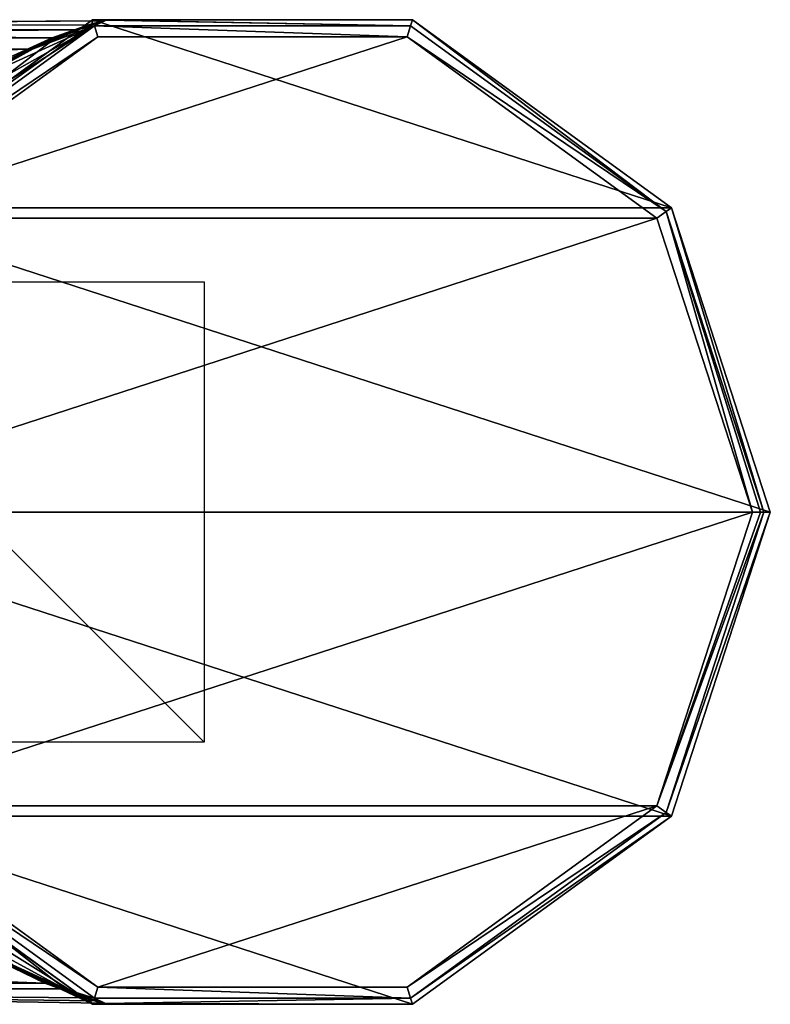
# Model space of a CAD drawing. Header units: millimetres. Extents: x -198 to 35, y -266 to 413.
# Tile 97 of 98: x 2 to 35, y -21 to 21. Entities that reach past the tile are written whole.
import ezdxf

# ---------------------------------------------------------------- set-up
doc = ezdxf.new("R2010")
doc.units = ezdxf.units.MM
doc.header["$LTSCALE"] = 87.30003
for name, color, linetype in [('1454', 7, 'CONTINUOUS'), ('1455', 7, 'CONTINUOUS'), ('1457', 7, 'CONTINUOUS'), ('1458', 7, 'CONTINUOUS'), ('1459', 7, 'CONTINUOUS'), ('1460', 7, 'CONTINUOUS'), ('1462', 7, 'CONTINUOUS'), ('1463', 7, 'CONTINUOUS'), ('1485', 7, 'CONTINUOUS'), ('1486', 7, 'CONTINUOUS'), ('1487', 7, 'CONTINUOUS'), ('1488', 7, 'CONTINUOUS')]:
    doc.layers.add(name, color=color, linetype=linetype)

msp = doc.modelspace()

# ---------------------------------------------------------------- linework, layer by layer
at = {"layer": '1454', "linetype": 'Continuous'}
for points in [[(10, 0, 10), (-10, 0, 10), (10, 0, -10), (10, 0, 10)], [(-10, 0, 10), (-10, 0, -10), (10, 0, -10), (-10, 0, 10)]]:
    msp.add_3dface(points, dxfattribs=at)
at = {"layer": '1455', "linetype": 'Continuous'}
for points in [[(-10, -10), (-10, 10), (10, -10), (-10, -10)], [(-10, 10), (10, 10), (10, -10), (-10, 10)]]:
    msp.add_3dface(points, dxfattribs=at)
at = {"layer": '1457', "linetype": 'Continuous'}
for points in [[(5.152, 21.398, 2), (30.309, 13.224, 2), (-6.097, 13.224, 2), (5.152, 21.398, 2)], [(19.06, 21.398, 2), (30.309, 13.224, 2), (5.152, 21.398, 2), (19.06, 21.398, 2)], [(-6.097, 13.224, 2), (34.606, 0, 2), (-10.394, 0, 2), (-6.097, 13.224, 2)], [(30.309, 13.224, 2), (34.606, 0, 2), (-6.097, 13.224, 2), (30.309, 13.224, 2)], [(-10.394, 0, 2), (34.606, 0, 2), (30.309, -13.224, 2), (-10.394, 0, 2)], [(-6.097, -13.224, 2), (-10.394, 0, 2), (30.309, -13.224, 2), (-6.097, -13.224, 2)], [(5.152, -21.398, 2), (-6.097, -13.224, 2), (19.06, -21.398, 2), (5.152, -21.398, 2)], [(19.06, -21.398, 2), (-6.097, -13.224, 2), (30.309, -13.224, 2), (19.06, -21.398, 2)]]:
    msp.add_3dface(points, dxfattribs=at)
at = {"layer": '1458', "linetype": 'Continuous'}
for points in [[(5.39, 20.658, 82), (-5.469, 12.765, 82), (18.822, 20.658, 82), (5.39, 20.658, 82)], [(18.822, 20.658, 82), (-5.469, 12.765, 82), (29.681, 12.765, 82), (18.822, 20.658, 82)], [(-5.469, 12.765, 82), (-9.616, 0, 82), (29.681, 12.765, 82), (-5.469, 12.765, 82)], [(29.681, 12.765, 82), (-9.616, 0, 82), (33.828, 0, 82), (29.681, 12.765, 82)], [(33.828, 0, 82), (-9.616, 0, 82), (-5.469, -12.765, 82), (33.828, 0, 82)], [(29.681, -12.765, 82), (33.828, 0, 82), (-5.469, -12.765, 82), (29.681, -12.765, 82)], [(5.39, -20.658, 82), (29.681, -12.765, 82), (-5.469, -12.765, 82), (5.39, -20.658, 82)], [(18.822, -20.658, 82), (29.681, -12.765, 82), (5.39, -20.658, 82), (18.822, -20.658, 82)]]:
    msp.add_3dface(points, dxfattribs=at)
at = {"layer": '1459', "linetype": 'Continuous'}
for points in [[(5.152, 21.398, 2), (-6.097, 13.224, 2), (5.129, 21.192, 56.155), (5.152, 21.398, 2)], [(5.742, 21.375, 58.704), (5.152, 21.398, 2), (5.129, 21.192, 56.155), (5.742, 21.375, 58.704)], [(19.06, 21.398, 2), (5.152, 21.398, 2), (18.973, 21.135, 81.502), (19.06, 21.398, 2)], [(18.973, 21.135, 81.502), (5.152, 21.398, 2), (5.742, 21.375, 58.704), (18.973, 21.135, 81.502)], [(30.084, 13.062, 81.502), (19.06, 21.398, 2), (18.973, 21.135, 81.502), (30.084, 13.062, 81.502)], [(30.309, 13.224, 2), (19.06, 21.398, 2), (30.084, 13.062, 81.502), (30.309, 13.224, 2)], [(5.129, 21.192, 56.155), (-6.097, 13.224, 2), (3.588, 20.632, 53.322), (5.129, 21.192, 56.155)], [(-5.872, 13.062, 81.502), (5.239, 21.135, 81.502), (-4.298, 15.028, 74.466), (-5.872, 13.062, 81.502)], [(-4.298, 15.028, 74.466), (5.239, 21.135, 81.502), (-2.557, 16.74, 72.518), (-4.298, 15.028, 74.466)], [(-2.557, 16.74, 72.518), (5.239, 21.135, 81.502), (0.338, 18.902, 69.143), (-2.557, 16.74, 72.518)], [(0.338, 18.902, 69.143), (5.239, 21.135, 81.502), (2.581, 20.137, 66.282), (0.338, 18.902, 69.143)], [(2.581, 20.137, 66.282), (5.239, 21.135, 81.502), (4.599, 20.984, 63.134), (2.581, 20.137, 66.282)], [(4.599, 20.984, 63.134), (5.239, 21.135, 81.502), (5.742, 21.375, 58.704), (4.599, 20.984, 63.134)], [(5.239, 21.135, 81.502), (18.973, 21.135, 81.502), (5.742, 21.375, 58.704), (5.239, 21.135, 81.502)], [(3.588, 20.632, 53.322), (-6.097, 13.224, 2), (1.452, 19.626, 50.391), (3.588, 20.632, 53.322)], [(34.328, 0, 81.502), (30.309, 13.224, 2), (30.084, 13.062, 81.502), (34.328, 0, 81.502)], [(34.606, 0, 2), (30.309, 13.224, 2), (34.328, 0, 81.502), (34.606, 0, 2)]]:
    msp.add_3dface(points, dxfattribs=at)
at = {"layer": '1460', "linetype": 'Continuous'}
for points in [[(30.309, -13.224, 2), (34.606, 0, 2), (30.084, -13.062, 81.502), (30.309, -13.224, 2)], [(34.606, 0, 2), (34.328, 0, 81.502), (30.084, -13.062, 81.502), (34.606, 0, 2)], [(-6.097, -13.224, 2), (5.152, -21.398, 2), (-5.632, -13.612, 42.224), (-6.097, -13.224, 2)], [(5.239, -21.135, 81.502), (-5.872, -13.062, 81.502), (3.978, -20.747, 64.22), (5.239, -21.135, 81.502)], [(3.978, -20.747, 64.22), (-5.872, -13.062, 81.502), (1.71, -19.696, 67.435), (3.978, -20.747, 64.22)], [(18.973, -21.135, 81.502), (30.309, -13.224, 2), (30.084, -13.062, 81.502), (18.973, -21.135, 81.502)], [(19.06, -21.398, 2), (30.309, -13.224, 2), (18.973, -21.135, 81.502), (19.06, -21.398, 2)], [(-5.632, -13.612, 42.224), (5.152, -21.398, 2), (-3.56, -15.943, 44.512), (-5.632, -13.612, 42.224)], [(-3.56, -15.943, 44.512), (5.152, -21.398, 2), (-1.304, -17.871, 47.073), (-3.56, -15.943, 44.512)], [(-1.304, -17.871, 47.073), (5.152, -21.398, 2), (1.007, -19.38, 49.833), (-1.304, -17.871, 47.073)], [(1.007, -19.38, 49.833), (5.152, -21.398, 2), (3.281, -20.504, 52.861), (1.007, -19.38, 49.833)], [(3.281, -20.504, 52.861), (5.152, -21.398, 2), (4.958, -21.137, 55.759), (3.281, -20.504, 52.861)], [(5.433, -21.272, 61.145), (5.239, -21.135, 81.502), (3.978, -20.747, 64.22), (5.433, -21.272, 61.145)], [(4.958, -21.137, 55.759), (5.152, -21.398, 2), (5.721, -21.369, 58.431), (4.958, -21.137, 55.759)], [(5.152, -21.398, 2), (19.06, -21.398, 2), (5.721, -21.369, 58.431), (5.152, -21.398, 2)], [(18.973, -21.135, 81.502), (5.239, -21.135, 81.502), (5.721, -21.369, 58.431), (18.973, -21.135, 81.502)], [(5.721, -21.369, 58.431), (5.239, -21.135, 81.502), (5.433, -21.272, 61.145), (5.721, -21.369, 58.431)], [(19.06, -21.398, 2), (18.973, -21.135, 81.502), (5.721, -21.369, 58.431), (19.06, -21.398, 2)]]:
    msp.add_3dface(points, dxfattribs=at)
at = {"layer": '1462', "linetype": 'Continuous'}
for points in [[(-29.616, -20.795, 55.025), (-30.494, -19.229, 50.151), (3.086, -20.483, 53.003), (-29.616, -20.795, 55.025)], [(3.086, -20.483, 53.003), (-30.494, -19.229, 50.151), (0.762, -19.36, 50.045), (3.086, -20.483, 53.003)], [(1.479, -19.677, 67.244), (-29.781, -20.51, 64.248), (3.798, -20.728, 64.102), (1.479, -19.677, 67.244)], [(-29.781, -20.51, 64.248), (-29.616, -20.795, 55.025), (3.798, -20.728, 64.102), (-29.781, -20.51, 64.248)], [(4.801, -21.116, 55.835), (-29.616, -20.795, 55.025), (3.086, -20.483, 53.003), (4.801, -21.116, 55.835)], [(3.798, -20.728, 64.102), (-29.616, -20.795, 55.025), (5.286, -21.251, 61.098), (3.798, -20.728, 64.102)], [(5.286, -21.251, 61.098), (-29.616, -20.795, 55.025), (5.58, -21.349, 58.445), (5.286, -21.251, 61.098)], [(5.58, -21.349, 58.445), (-29.616, -20.795, 55.025), (4.801, -21.116, 55.835), (5.58, -21.349, 58.445)]]:
    msp.add_3dface(points, dxfattribs=at)
at = {"layer": '1463', "linetype": 'Continuous'}
for points in [[(-40.498, 20.306, 53.214), (-39.061, 20.997, 56.704), (3.399, 20.611, 53.454), (-40.498, 20.306, 53.214)], [(-38.898, 21.081, 60.337), (-39.942, 20.563, 63.807), (4.433, 20.964, 63.041), (-38.898, 21.081, 60.337)], [(-39.061, 20.997, 56.704), (-38.898, 21.081, 60.337), (5.602, 21.354, 58.713), (-39.061, 20.997, 56.704)], [(4.975, 21.171, 56.222), (-39.061, 20.997, 56.704), (5.602, 21.354, 58.713), (4.975, 21.171, 56.222)], [(3.399, 20.611, 53.454), (-39.061, 20.997, 56.704), (4.975, 21.171, 56.222), (3.399, 20.611, 53.454)], [(5.602, 21.354, 58.713), (-38.898, 21.081, 60.337), (4.433, 20.964, 63.041), (5.602, 21.354, 58.713)], [(-39.942, 20.563, 63.807), (-42.186, 19.608, 66.81), (2.37, 20.117, 66.117), (-39.942, 20.563, 63.807)], [(1.217, 19.605, 50.59), (-40.498, 20.306, 53.214), (3.399, 20.611, 53.454), (1.217, 19.605, 50.59)], [(4.433, 20.964, 63.041), (-39.942, 20.563, 63.807), (2.37, 20.117, 66.117), (4.433, 20.964, 63.041)], [(-42.186, 19.608, 66.81), (-45.323, 18.678, 68.793), (2.37, 20.117, 66.117), (-42.186, 19.608, 66.81)], [(2.37, 20.117, 66.117), (-45.323, 18.678, 68.793), (0.076, 18.884, 68.912), (2.37, 20.117, 66.117)]]:
    msp.add_3dface(points, dxfattribs=at)
at = {"layer": '1485', "linetype": 'Continuous'}
for points in [[(5.39, 20.658, 82), (5.239, 21.135, 81.502), (-5.872, 13.062, 81.502), (5.39, 20.658, 82)], [(5.39, 20.658, 82), (18.822, 20.658, 82), (5.239, 21.135, 81.502), (5.39, 20.658, 82)], [(18.822, 20.658, 82), (18.973, 21.135, 81.502), (5.239, 21.135, 81.502), (18.822, 20.658, 82)], [(18.822, 20.658, 82), (30.084, 13.062, 81.502), (18.973, 21.135, 81.502), (18.822, 20.658, 82)], [(-5.469, 12.765, 82), (5.39, 20.658, 82), (-5.872, 13.062, 81.502), (-5.469, 12.765, 82)], [(18.822, 20.658, 82), (29.681, 12.765, 82), (30.084, 13.062, 81.502), (18.822, 20.658, 82)], [(29.681, 12.765, 82), (33.828, 0, 82), (30.084, 13.062, 81.502), (29.681, 12.765, 82)], [(30.084, 13.062, 81.502), (33.828, 0, 82), (34.181, 0, 81.854), (30.084, 13.062, 81.502)], [(34.328, 0, 81.502), (30.084, 13.062, 81.502), (34.181, 0, 81.854), (34.328, 0, 81.502)]]:
    msp.add_3dface(points, dxfattribs=at)
at = {"layer": '1486', "linetype": 'Continuous'}
for points in [[(33.828, 0, 82), (29.681, -12.765, 82), (34.181, 0, 81.854), (33.828, 0, 82)], [(34.328, 0, 81.502), (29.681, -12.765, 82), (30.084, -13.062, 81.502), (34.328, 0, 81.502)], [(29.681, -12.765, 82), (34.328, 0, 81.502), (34.181, 0, 81.854), (29.681, -12.765, 82)], [(5.39, -20.658, 82), (-5.469, -12.765, 82), (-5.872, -13.062, 81.502), (5.39, -20.658, 82)], [(29.681, -12.765, 82), (18.822, -20.658, 82), (30.084, -13.062, 81.502), (29.681, -12.765, 82)], [(5.39, -20.658, 82), (-5.872, -13.062, 81.502), (5.239, -21.135, 81.502), (5.39, -20.658, 82)], [(18.822, -20.658, 82), (18.973, -21.135, 81.502), (30.084, -13.062, 81.502), (18.822, -20.658, 82)], [(5.39, -20.658, 82), (5.239, -21.135, 81.502), (18.973, -21.135, 81.502), (5.39, -20.658, 82)], [(18.822, -20.658, 82), (5.39, -20.658, 82), (18.973, -21.135, 81.502), (18.822, -20.658, 82)]]:
    msp.add_3dface(points, dxfattribs=at)
at = {"layer": '1487', "linetype": 'Continuous'}
for points in [[(2.581, 20.137, 66.282), (4.599, 20.984, 63.134), (2.37, 20.117, 66.117), (2.581, 20.137, 66.282)], [(4.599, 20.984, 63.134), (4.433, 20.964, 63.041), (2.37, 20.117, 66.117), (4.599, 20.984, 63.134)], [(3.588, 20.632, 53.322), (3.399, 20.611, 53.454), (4.975, 21.171, 56.222), (3.588, 20.632, 53.322)], [(5.129, 21.192, 56.155), (3.588, 20.632, 53.322), (4.975, 21.171, 56.222), (5.129, 21.192, 56.155)], [(4.599, 20.984, 63.134), (5.742, 21.375, 58.704), (4.433, 20.964, 63.041), (4.599, 20.984, 63.134)], [(5.742, 21.375, 58.704), (5.602, 21.354, 58.713), (4.433, 20.964, 63.041), (5.742, 21.375, 58.704)], [(5.129, 21.192, 56.155), (4.975, 21.171, 56.222), (5.602, 21.354, 58.713), (5.129, 21.192, 56.155)], [(5.742, 21.375, 58.704), (5.129, 21.192, 56.155), (5.602, 21.354, 58.713), (5.742, 21.375, 58.704)], [(1.452, 19.626, 50.391), (1.217, 19.605, 50.59), (3.399, 20.611, 53.454), (1.452, 19.626, 50.391)], [(3.588, 20.632, 53.322), (1.452, 19.626, 50.391), (3.399, 20.611, 53.454), (3.588, 20.632, 53.322)], [(0.338, 18.902, 69.143), (2.581, 20.137, 66.282), (0.076, 18.884, 68.912), (0.338, 18.902, 69.143)], [(2.581, 20.137, 66.282), (2.37, 20.117, 66.117), (0.076, 18.884, 68.912), (2.581, 20.137, 66.282)]]:
    msp.add_3dface(points, dxfattribs=at)
at = {"layer": '1488', "linetype": 'Continuous'}
for points in [[(1.007, -19.38, 49.833), (3.281, -20.504, 52.861), (0.762, -19.36, 50.045), (1.007, -19.38, 49.833)], [(3.281, -20.504, 52.861), (3.086, -20.483, 53.003), (0.762, -19.36, 50.045), (3.281, -20.504, 52.861)], [(1.71, -19.696, 67.435), (1.479, -19.677, 67.244), (3.798, -20.728, 64.102), (1.71, -19.696, 67.435)], [(3.978, -20.747, 64.22), (1.71, -19.696, 67.435), (3.798, -20.728, 64.102), (3.978, -20.747, 64.22)], [(3.281, -20.504, 52.861), (4.958, -21.137, 55.759), (3.086, -20.483, 53.003), (3.281, -20.504, 52.861)], [(4.958, -21.137, 55.759), (4.801, -21.116, 55.835), (3.086, -20.483, 53.003), (4.958, -21.137, 55.759)], [(3.978, -20.747, 64.22), (3.798, -20.728, 64.102), (5.286, -21.251, 61.098), (3.978, -20.747, 64.22)], [(5.433, -21.272, 61.145), (3.978, -20.747, 64.22), (5.286, -21.251, 61.098), (5.433, -21.272, 61.145)], [(4.958, -21.137, 55.759), (5.721, -21.369, 58.431), (4.801, -21.116, 55.835), (4.958, -21.137, 55.759)], [(5.721, -21.369, 58.431), (5.58, -21.349, 58.445), (4.801, -21.116, 55.835), (5.721, -21.369, 58.431)], [(5.433, -21.272, 61.145), (5.286, -21.251, 61.098), (5.58, -21.349, 58.445), (5.433, -21.272, 61.145)], [(5.721, -21.369, 58.431), (5.433, -21.272, 61.145), (5.58, -21.349, 58.445), (5.721, -21.369, 58.431)]]:
    msp.add_3dface(points, dxfattribs=at)

doc.saveas('drawing.dxf')
